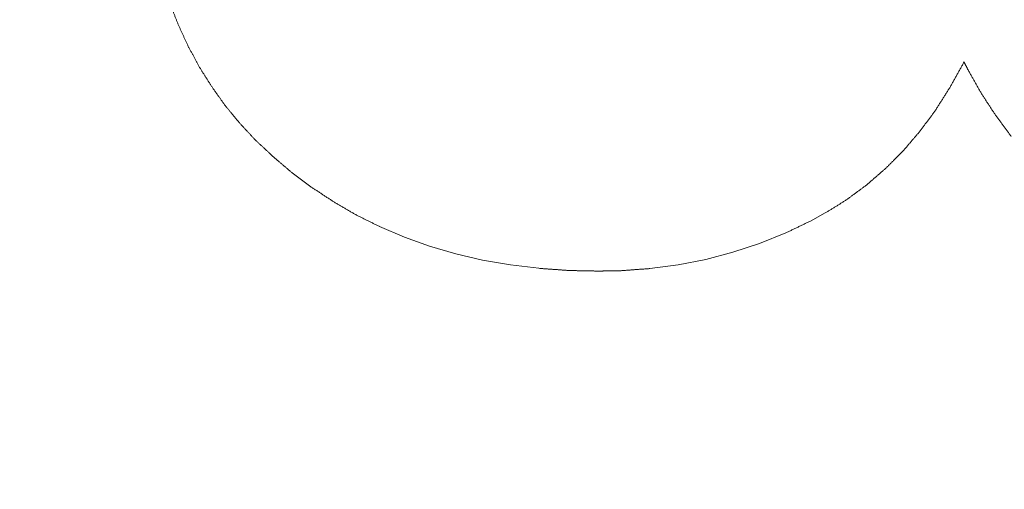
# Model space of a CAD drawing. Header units: millimetres. Extents: x 504 to 605, y 222 to 305.
# Tile 29 of 70: x 551.788 to 552.902, y 263.213 to 263.744. Entities that reach past the tile are written whole.
import ezdxf

# ---------------------------------------------------------------- set-up
doc = ezdxf.new("R2010")
doc.units = ezdxf.units.MM
doc.header["$LTSCALE"] = 0.03
doc.layers.get('0').update_dxf_attribs({"lineweight": 15})
doc.layers.add('1', color=7, linetype='Continuous', true_color=0xffffff)
doc.styles.get("Standard").update_dxf_attribs({"font": 'simsun.ttc', "width": 0.85})
doc.dimstyles.new('ISO-25', dxfattribs={"dimtxt": 2.5, "dimasz": 2, "dimexe": 1.3, "dimexo": 0.625, "dimtad": 1, "dimzin": 9, "dimdsep": 46, "dimtxsty": 'Standard', "dimblk": 'OPEN30', "dimcen": 2, "dimazin": 2, "dimtfac": 0.6, "dimtmove": 0, "dimatfit": 0, "dimldrblk": 'OPEN30', "dimfxl": 1, "dimtolj": 1, "dimarcsym": 0})

# ---------------------------------------------------------------- blocks, each defined once
blk = doc.blocks.new('_Open30')
at = {"color": 0, "linetype": 'ByBlock', "lineweight": -2}
for p, q in [((-1, 0.26795), (0, 0)), ((0, 0), (-1, -0.26795)), ((0, 0), (-1, 0))]:
    blk.add_line(p, q, dxfattribs=at)
blk = doc.blocks.new('*D7')
at = {"color": 0, "lineweight": -2}
for p, q in [((516.8392, 260.296), (516.8392, 302.8054)), ((573.828, 277.5134), (573.828, 302.8054)), ((518.8392, 301.5054), (571.828, 301.5054))]:
    blk.add_line(p, q, dxfattribs=at)
at = {"layer": 'Defpoints', "color": 0}
for p in [(573.828, 301.5054), (573.828, 276.8884), (516.8392, 259.671)]:
    blk.add_point(p, dxfattribs=at)
at = {"color": 0, "lineweight": -2, "xscale": 2, "yscale": 2, "zscale": 2, "rotation": 180}
blk.add_blockref('_Open30', (516.8392, 301.5054), dxfattribs=at)
at = {"color": 0, "lineweight": -2, "xscale": 2, "yscale": 2, "zscale": 2}
blk.add_blockref('_Open30', (573.828, 301.5054), dxfattribs=at)
at = {"color": 0, "insert": (545.3206, 303.3804), "char_height": 2.5, "attachment_point": 5}
blk.add_mtext('\\A1;56.99', dxfattribs=at)
blk = doc.blocks.new('A$C4323a73e')
at = {"layer": '1', "color": 7, "linetype": 'Continuous', "lineweight": 18}
for p, q in [((35.8458, 3.8458), (35.8626, 3.8549)), ((35.3585, 3.8395), (35.3867, 3.8275)), ((35.7882, 3.8203), (35.8178, 3.8323)), ((35.3867, 3.8275), (35.415, 3.8172)), ((35.758, 3.8105), (35.7882, 3.8203)), ((35.415, 3.8172), (35.4446, 3.8086)), ((35.7276, 3.8023), (35.758, 3.8105)), ((35.4446, 3.8086), (35.475, 3.8016)), ((35.475, 3.8016), (35.5065, 3.7961)), ((35.6962, 3.7963), (35.7276, 3.8023)), ((35.5065, 3.7961), (35.5387, 3.7923)), ((35.6642, 3.792), (35.6962, 3.7963))]:
    blk.add_line(p, q, dxfattribs=at)
for points, weights in [([(35.1215, 4.0913), (35.1264, 4.0788), (35.1313, 4.0663)], [0.50000005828, 0.49999994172, 0.50000005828]), ([(35.1313, 4.0663), (35.1368, 4.0544), (35.1424, 4.0425)], [0.500000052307, 0.499999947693, 0.500000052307]), ([(35.1424, 4.0425), (35.1486, 4.031), (35.1549, 4.0194)], [0.500000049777, 0.499999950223, 0.500000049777]), ([(36.0042, 3.998), (36.0119, 4.0118), (36.0195, 4.0256)], [0.500000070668, 0.499999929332, 0.500000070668]), ([(35.1549, 4.0194), (35.1616, 4.0087), (35.1684, 3.998)], [0.500000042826, 0.499999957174, 0.500000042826]), ([(36.0236, 4.0174), (36.0312, 4.004), (36.0388, 3.9905)], [0.500000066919, 0.499999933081, 0.500000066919]), ([(35.1684, 3.998), (35.176, 3.9872), (35.1836, 3.9765)], [0.500000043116, 0.499999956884, 0.500000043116]), ([(35.9878, 3.972), (35.996, 3.985), (36.0043, 3.998)], [0.500000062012, 0.499999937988, 0.500000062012]), ([(36.0388, 3.9905), (36.047, 3.9779), (36.0552, 3.9653)], [0.500000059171, 0.499999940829, 0.500000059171]), ([(35.1836, 3.9765), (35.1917, 3.9667), (35.1998, 3.9569)], [0.500000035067, 0.499999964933, 0.500000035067]), ([(35.9702, 3.948), (35.979, 3.96), (35.9879, 3.972)], [0.500000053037, 0.499999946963, 0.500000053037]), ([(36.0552, 3.9653), (36.0641, 3.9533), (36.0729, 3.9413)], [0.500000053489, 0.499999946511, 0.500000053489]), ([(35.1997, 3.9569), (35.2086, 3.9474), (35.2174, 3.9379)], [0.500000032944, 0.499999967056, 0.500000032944]), ([(35.951, 3.9255), (35.9606, 3.9368), (35.9702, 3.948)], [0.500000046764, 0.499999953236, 0.500000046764]), ([(35.2174, 3.9379), (35.2269, 3.9289), (35.2365, 3.9199)], [0.500000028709, 0.499999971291, 0.500000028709]), ([(35.931, 3.9054), (35.941, 3.9155), (35.951, 3.9255)], [0.500000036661, 0.499999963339, 0.500000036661]), ([(35.2365, 3.9198), (35.2468, 3.9111), (35.2571, 3.9023)], [0.500000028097, 0.499999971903, 0.500000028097]), ([(35.2571, 3.9023), (35.2691, 3.8933), (35.2811, 3.8842)], [0.500000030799, 0.499999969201, 0.500000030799]), ([(35.9091, 3.8864), (35.92, 3.8959), (35.931, 3.9054)], [0.500000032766, 0.499999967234, 0.500000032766]), ([(35.2811, 3.8842), (35.2935, 3.8761), (35.3059, 3.8679)], [0.500000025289, 0.499999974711, 0.500000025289]), ([(35.8863, 3.8696), (35.8977, 3.878), (35.9091, 3.8864)], [0.500000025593, 0.499999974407, 0.500000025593]), ([(35.3058, 3.8679), (35.319, 3.8602), (35.3322, 3.8525)], [0.5000000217, 0.4999999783, 0.5000000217]), ([(35.8626, 3.8549), (35.8744, 3.8622), (35.8863, 3.8696)], [0.500000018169, 0.499999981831, 0.500000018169]), ([(35.3322, 3.8525), (35.3454, 3.846), (35.3586, 3.8395)], [0.500000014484, 0.499999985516, 0.500000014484]), ([(35.8178, 3.8323), (35.8318, 3.839), (35.8458, 3.8458)], [0.500000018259, 0.499999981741, 0.500000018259])]:
    blk.add_rational_spline(points, weights, degree=2, dxfattribs=at)
for points in [[(36.0195, 4.0256), (36.0195, 4.0255), (36.0197, 4.0252), (36.0199, 4.0248), (36.0201, 4.0243), (36.0203, 4.0239), (36.0206, 4.0235), (36.0208, 4.023), (36.021, 4.0226), (36.0212, 4.0222), (36.0214, 4.0217), (36.0217, 4.0213), (36.0219, 4.0209), (36.0221, 4.0205), (36.0223, 4.02), (36.0225, 4.0196), (36.0228, 4.0192), (36.023, 4.0187), (36.0232, 4.0183), (36.0234, 4.0179), (36.0236, 4.0176), (36.0236, 4.0174)], [(35.5387, 3.7923), (35.5393, 3.7922), (35.5404, 3.7922), (35.5422, 3.792), (35.5439, 3.7919), (35.5457, 3.7918), (35.5474, 3.7916), (35.5492, 3.7915), (35.5509, 3.7914), (35.5527, 3.7913), (35.5545, 3.7911), (35.5562, 3.791), (35.558, 3.7909), (35.5597, 3.7908), (35.5615, 3.7906), (35.5632, 3.7905), (35.565, 3.7904), (35.5667, 3.7903), (35.5685, 3.7901), (35.5702, 3.79), (35.5714, 3.7899), (35.572, 3.7899)], [(35.572, 3.7899), (35.5726, 3.7899), (35.5738, 3.7898), (35.5756, 3.7898), (35.5774, 3.7898), (35.5792, 3.7897), (35.581, 3.7897), (35.5828, 3.7896), (35.5845, 3.7896), (35.5863, 3.7896), (35.5881, 3.7895), (35.5899, 3.7895), (35.5917, 3.7895), (35.5935, 3.7894), (35.5953, 3.7894), (35.5971, 3.7893), (35.5989, 3.7893), (35.6007, 3.7893), (35.6025, 3.7892), (35.6043, 3.7892), (35.6055, 3.7892), (35.6061, 3.7891)], [(35.6061, 3.7891), (35.6065, 3.7892), (35.6074, 3.7892), (35.6087, 3.7892), (35.6101, 3.7892), (35.6114, 3.7893), (35.6128, 3.7893), (35.6141, 3.7893), (35.6154, 3.7893), (35.6168, 3.7894), (35.6181, 3.7894), (35.6195, 3.7894), (35.6208, 3.7894), (35.6222, 3.7895), (35.6235, 3.7895), (35.6248, 3.7895), (35.6262, 3.7895), (35.6275, 3.7896), (35.6289, 3.7896), (35.6302, 3.7896), (35.6311, 3.7896), (35.6315, 3.7896)]]:
    blk.add_open_spline(points, degree=3, dxfattribs=at)
blk.add_open_spline([(35.6315, 3.7896), (35.6321, 3.7897), (35.6333, 3.7898), (35.635, 3.7899), (35.6367, 3.79), (35.6385, 3.7901), (35.6402, 3.7903), (35.6419, 3.7904), (35.6436, 3.7905), (35.6454, 3.7906), (35.6471, 3.7908), (35.6488, 3.7909), (35.6506, 3.791), (35.6523, 3.7912), (35.654, 3.7913), (35.6557, 3.7914), (35.6575, 3.7915), (35.6592, 3.7917), (35.6609, 3.7918), (35.6626, 3.7919), (35.6637, 3.792), (35.6642, 3.792)], degree=3, knots=[0, 0, 0, 0, 0.052934, 0.105868, 0.158802, 0.211736, 0.26467, 0.317605, 0.370539, 0.423473, 0.476407, 0.529341, 0.582275, 0.635209, 0.688143, 0.741077, 0.794011, 0.846946, 0.89988, 0.952814, 1, 1, 1, 1], dxfattribs=at)

msp = doc.modelspace()

# ---------------------------------------------------------------- block references
msp.add_blockref('A$C4323a73e', (516.8371, 259.6709))

# ---------------------------------------------------------------- dimensions: what is measured, and where the dimension line sits
dim = msp.add_linear_dim(base=(573.828, 301.5054), p1=(516.8392, 259.671), p2=(573.828, 276.8884), dimstyle='ISO-25', override={"dimtmove": 0})
dim.commit()
dim.dimension.update_dxf_attribs({"geometry": '*D7', "text_midpoint": (545.3206, 301.5054), "dimtype": 128})

doc.saveas('drawing.dxf')
